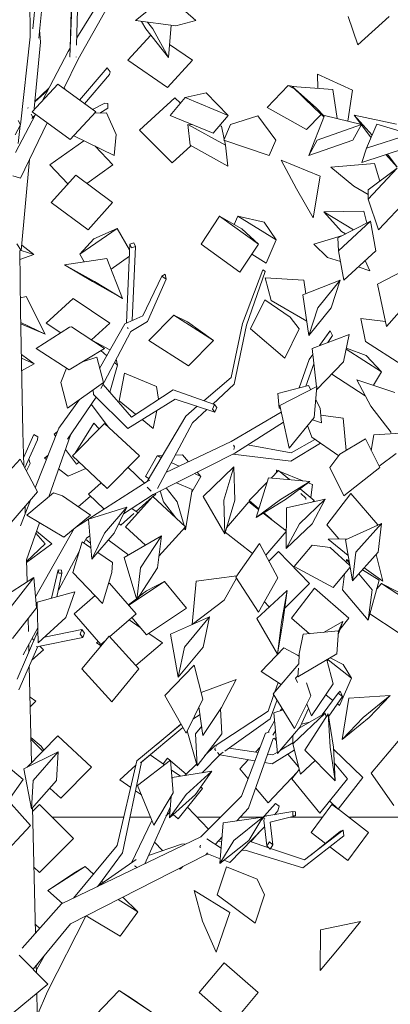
# Model space of a CAD drawing. Extents: x 169645 to 508157, y -5167 to 165945.
# Tile 10 of 130: x 266480 to 267660, y 6254 to 9389. Entities that reach past the tile are written whole.
import ezdxf

# ---------------------------------------------------------------- set-up
doc = ezdxf.new("R2010")
doc.units = 0
doc.header["$MEASUREMENT"] = 0
for name, color, linetype in [('Murs Périphériques', 7, 'Continuous'), ('Plomberie Sanitaire', 7, 'Continuous'), ('Végétation', 7, 'Continuous')]:
    doc.layers.add(name, color=color, linetype=linetype)

msp = doc.modelspace()

# ---------------------------------------------------------------- linework, layer by layer
at = {"layer": 'Murs Périphériques', "linetype": 'Continuous', "lineweight": 20}
for p, q in [((266583, 6850), (266811.3, 6850)), ((266830.8, 6850), (266895.9, 6850)), ((267044.4, 6850), (267119.4, 6850)), ((267181.9, 6850), (267253.7, 6850)), ((267254.2, 6850), (267256.1, 6850)), ((267341.3, 6850), (267444.1, 6850)), ((267527.3, 6850), (267804.3, 6850))]:
    msp.add_line(p, q, dxfattribs=at)
at = {"layer": 'Plomberie Sanitaire', "linetype": 'Continuous', "lineweight": 20}
for p, q in [((266639.4, 9271.1), (266649.1, 9539.9)), ((266640.3, 9298.5), (266646.5, 9549.7)), ((266660.7, 9307.9), (266666.5, 9540.8)), ((266512.4, 9335.1), (266512.1, 9491.4)), ((266521.4, 9360.7), (266535.5, 9499.8)), ((266540.4, 9331.1), (266555.8, 9486.5)), ((266661.3, 9332.1), (266749.5, 9473)), ((266665.6, 9264), (266772.6, 9455.2)), ((266948.8, 9467.2), (266847.9, 9386.8)), ((267040.6, 9386.8), (266948.8, 9467.2)), ((266977.2, 9369.6), (266847.9, 9386.8)), ((266881.1, 9360), (266868, 9384.1)), ((266904, 9360), (266886.7, 9381.6)), ((266977.2, 9369.6), (267040.6, 9386.8)), ((266545.5, 9318.3), (266542.9, 9356.6)), ((266953.5, 9269.4), (266881.1, 9360)), ((266953.5, 9269.4), (266904, 9360)), ((266953.5, 9269.4), (266961.7, 9371.6)), ((266481.7, 9055.1), (266512.4, 9335.1)), ((266526, 9106.6), (266545.5, 9318.3)), ((266824.2, 9260), (266897.3, 9339.7)), ((266552.3, 9131.8), (266634, 9288.5)), ((266634, 9288.5), (266640.4, 9298.7)), ((266956.8, 9310.3), (267030.1, 9260)), ((267030.1, 9260), (266956.8, 9310.1)), ((266620, 9169.8), (266665.6, 9264)), ((266639.4, 9271.1), (266640.1, 9271)), ((266659.4, 9270.1), (266659.8, 9270)), ((266659.8, 9270), (266659.8, 9270.7)), ((266950.7, 9173.5), (266824.2, 9260)), ((266950.7, 9173.5), (267030.1, 9260)), ((266669.8, 9133.5), (266757.9, 9235.7)), ((266757.9, 9235.7), (266767.7, 9223.7)), ((266767.7, 9223.7), (266765.4, 9214.6)), ((266685.6, 9122), (266765.4, 9214.6)), ((267539.6, 9165.5), (267427.6, 9215.6)), ((267429.6, 9170.4), (267427.6, 9215.6)), ((266518.9, 9095.7), (266600.5, 9184)), ((266528, 9128.2), (266569.5, 9164.8)), ((266528.1, 9128.5), (266572.7, 9170.9)), ((266721.7, 9095.7), (266600.5, 9184)), ((266620.7, 9171.1), (266625, 9166.1)), ((267073.9, 9156.6), (267006.7, 9141.4)), ((267073.9, 9156.6), (267143.7, 9084.6)), ((267267.8, 9109.6), (267334.9, 9179.4)), ((267352.7, 9176.5), (267334.9, 9179.4)), ((267357.6, 9166.8), (267334.9, 9179.4)), ((267418.1, 9107.2), (267347.3, 9176.9)), ((267477.2, 9166.7), (267347.3, 9176.9)), ((267424.8, 9107.2), (267347.3, 9176.9)), ((267490.4, 9074.8), (267477.2, 9166.7)), ((267524.3, 9066.4), (267539.6, 9165.5)), ((266860.8, 9037.2), (266973.3, 9141)), ((266959, 9084.6), (267006.7, 9141.4)), ((266991.3, 9123.1), (266973.3, 9141)), ((267143.7, 9084.6), (267006.7, 9141.4)), ((266505, 9107.8), (266505.7, 9108.5)), ((266505.7, 9108.5), (266505.9, 9108.7)), ((266505.7, 9108.5), (266506, 9107.8)), ((266640.1, 9007.4), (266518.9, 9095.7)), ((266640.1, 9007.4), (266721.7, 9095.7)), ((266711.8, 9102.9), (266750.4, 9123.9)), ((266735.1, 9092.1), (266760.1, 9107.4)), ((266750.4, 9123.9), (266760.6, 9122.1)), ((266760.6, 9122.1), (266760.1, 9107.4)), ((267393.2, 9039.8), (267267.8, 9109.6)), ((267448.6, 9079.8), (267418.1, 9107.2)), ((267449.8, 9082.7), (267424.8, 9107.2)), ((266466.2, 8966.6), (266529.5, 9088)), ((266482.2, 9054.3), (266474.3, 9068.3)), ((266516.6, 9088.6), (266521.9, 9079)), ((266521.9, 9079), (266518, 9075)), ((266521.9, 9079), (266527.8, 9084.8)), ((266523.2, 9076), (266523.7, 9080.7)), ((266755.5, 9092.6), (266718.1, 9091.7)), ((266786.6, 9023.8), (266755.5, 9092.6)), ((267096, 9027.8), (266959, 9084.6)), ((267096, 9027.8), (267143.7, 9084.6)), ((267237.5, 9082.8), (267151.1, 9055.2)), ((267295.3, 9006), (267237.5, 9082.8)), ((267393.2, 9039.8), (267439.5, 9088)), ((267566.8, 9055.9), (267544.9, 9084.9)), ((267679.6, 9057.2), (267544.9, 9084.9)), ((267602.2, 9021.5), (267544.9, 9084.9)), ((266465, 9022.9), (266482.2, 9054.3)), ((266475.2, 8995.4), (266481.5, 9053)), ((266482, 8884.3), (266567.2, 9060.5)), ((266965.1, 8933.3), (266860.8, 9037.2)), ((267022, 8989.5), (267014.6, 9055.7)), ((267030.5, 9055), (267014.6, 9055.7)), ((267134.8, 8989.5), (267014.6, 9055.7)), ((267122.4, 9050.8), (267115.6, 9051.2)), ((267122.4, 9050.8), (267130.8, 9009.1)), ((267129.5, 9006), (267151.1, 9055.2)), ((267598.7, 9013.7), (267567.8, 9054.6)), ((266576, 8926.9), (266684.2, 9004.1)), ((266780.3, 8957.3), (266651.8, 9020)), ((266780.3, 8957.3), (266786.6, 9023.8)), ((267273.6, 8956.9), (267129.5, 9006)), ((267131.6, 9005.3), (267134.8, 8989.5)), ((267273.6, 8956.9), (267295.3, 9006)), ((266776.7, 8926.9), (266720.2, 8986.6)), ((266965.1, 8933.3), (267024.5, 8988.1)), ((267142.2, 8923.3), (267022, 8989.5)), ((267142.2, 8923.3), (267134.8, 8989.5)), ((266484.5, 8654.1), (266511.1, 8944.5)), ((267436.5, 8891.3), (267312.1, 8942.5)), ((267360.8, 8850.5), (267312.1, 8942.5)), ((267682.3, 8919.5), (267646, 8959.6)), ((267682.3, 8919.5), (267650.7, 8961.2)), ((266633.3, 8866.4), (266576, 8926.9)), ((266693.9, 8867.8), (266776.7, 8926.9)), ((267609.2, 8931.8), (267470.7, 8919.9)), ((267544.1, 8858.8), (267470.7, 8919.9)), ((267626.8, 8875.4), (267609.2, 8931.8)), ((266457.3, 8891.7), (266482, 8884.3)), ((266580.2, 8807.3), (266658.4, 8894.2)), ((266775.4, 8807.3), (266658.4, 8894.2)), ((267413.8, 8758.6), (267436.5, 8891.3)), ((267413.8, 8758.6), (267360.8, 8850.5)), ((267589.5, 8832.8), (267544.1, 8858.8)), ((266697.2, 8720.3), (266580.2, 8807.3)), ((266697.2, 8720.3), (266775.4, 8807.3)), ((267575.9, 8779.9), (267448.7, 8777.3)), ((267585.1, 8741.6), (267575.9, 8779.9)), ((267057, 8675), (267115.6, 8764.2)), ((267186.6, 8723.9), (267115.6, 8764.2)), ((267239.7, 8675), (267115.6, 8764.2)), ((267163.1, 8737.3), (267174.2, 8763.3)), ((267258.3, 8744.3), (267174.2, 8763.3)), ((267296.4, 8688.9), (267174.2, 8763.3)), ((267505, 8715.3), (267448.7, 8777.3)), ((267542.3, 8720), (267448.7, 8777.3)), ((266671.5, 8642.3), (266790.4, 8725)), ((266715.7, 8691.1), (266790.4, 8725)), ((266829.6, 8656.4), (266790.4, 8725)), ((267186.6, 8723.9), (267239.7, 8675)), ((267258.3, 8744.3), (267296.4, 8688.9)), ((266671.5, 8642.3), (266715.7, 8691.1)), ((267264.7, 8614.6), (267296.4, 8688.9)), ((267507.3, 8702.3), (267416.1, 8674.2)), ((267517.6, 8707.5), (267505, 8715.3)), ((266470.2, 8675.6), (266484.5, 8654.1)), ((266484.5, 8654.1), (266478.8, 8653.3)), ((266524.6, 8641.7), (266484.5, 8654.2)), ((266486, 8671.4), (266524.6, 8641.7)), ((266819.6, 8423.8), (266830.4, 8674.7)), ((266843.1, 8678.6), (266830.4, 8674.7)), ((266830.4, 8674.7), (266835.4, 8663)), ((266835.4, 8663), (266848, 8666.9)), ((266837.9, 8431.8), (266848, 8666.9)), ((266848, 8666.9), (266843.1, 8678.6)), ((267181.1, 8585.8), (267057, 8675)), ((267181.1, 8585.8), (267239.7, 8675)), ((267460.3, 8632.2), (267416.1, 8674.2)), ((266482.4, 8462.5), (266479.8, 8653.4)), ((266480.1, 8626.2), (266524.6, 8641.7)), ((266757.2, 8629.1), (266622.3, 8608.3)), ((266685.4, 8618), (266671.5, 8642.3)), ((266807.1, 8502), (266757.2, 8629.1)), ((266770.4, 8595.5), (266828.8, 8636.1)), ((267264.7, 8614.6), (267218.5, 8642.7)), ((267500.8, 8619.6), (267460.3, 8632.2)), ((266711.3, 8555.2), (266622.3, 8608.3)), ((266718.1, 8555.2), (266622.3, 8608.3)), ((267189.2, 8421.5), (267254, 8593.3)), ((267254, 8593.3), (267259.5, 8590)), ((267595.2, 8590.1), (267557.5, 8601.9)), ((267595.2, 8590.1), (267579.6, 8622.1)), ((266871.4, 8446.6), (266932.4, 8572.6)), ((266886.9, 8428.8), (266946.4, 8563)), ((266942.4, 8578.8), (266932.4, 8572.6)), ((266932.4, 8572.6), (266946.4, 8563)), ((266946.4, 8563), (266942.4, 8578.8)), ((267201.4, 8416.2), (267261.5, 8587.9)), ((267259.5, 8590), (267261.5, 8587.9)), ((267384, 8560.3), (267261.6, 8567.6)), ((267280.8, 8495.1), (267261.6, 8567.6)), ((267390.6, 8516.4), (267384, 8560.3)), ((266807.1, 8502), (266711.3, 8555.2)), ((266807.1, 8502), (266718.1, 8555.2)), ((266499.7, 8507.7), (266481.8, 8503.2)), ((266560.4, 8387.8), (266499.7, 8507.7)), ((266563.9, 8423.2), (266649.6, 8501.1)), ((266767, 8423.2), (266649.6, 8501.1)), ((267214.8, 8404.5), (267260.6, 8497)), ((267341.5, 8442.2), (267260.6, 8497)), ((267394.1, 8428.9), (267280.8, 8495.1)), ((266489.2, 8077.2), (266482.4, 8462.5)), ((266814.1, 8421.4), (266871.4, 8446.6)), ((266890.5, 8368.2), (266970.6, 8448.8)), ((267014.4, 8426.8), (266970.6, 8448.8)), ((267097.2, 8368.2), (266970.6, 8448.8)), ((267369.5, 8404.5), (267341.5, 8442.2)), ((267644.1, 8428.8), (267565.7, 8438.4)), ((267581, 8364.3), (267565.7, 8438.4)), ((266560.4, 8387.8), (266483.1, 8424.8)), ((266560.4, 8387.8), (266483.1, 8421.4)), ((266638.3, 8410.2), (266532.3, 8342.7)), ((266610.3, 8392.4), (266563.9, 8423.2)), ((266638.3, 8410.2), (266644.7, 8410.9)), ((266749.3, 8342.7), (266644.7, 8410.9)), ((266708.1, 8369.6), (266767, 8423.2)), ((266734.1, 8279), (266814.1, 8421.4)), ((266823.1, 8409.2), (266824.3, 8406.5)), ((266824.3, 8406.5), (266825.9, 8407)), ((266833.4, 8397), (266886.9, 8428.8)), ((267014.4, 8426.8), (267097.2, 8368.2)), ((267152.7, 8249.6), (267189.2, 8421.5)), ((267163.1, 8228.5), (267201.4, 8416.2)), ((267323.6, 8312), (267214.8, 8404.5)), ((267323.6, 8312), (267369.5, 8404.5)), ((266738.1, 8214.8), (266833.4, 8397)), ((267434.2, 8351.5), (267468.1, 8398.2)), ((267457, 8382.8), (267464.2, 8393.6)), ((267461.2, 8361.6), (267475.8, 8383.6)), ((267464.2, 8393.6), (267468.1, 8398.2)), ((267468.1, 8398.2), (267475.8, 8383.6)), ((266636.9, 8274.4), (266532.3, 8342.7)), ((266636.9, 8274.4), (266749.3, 8342.7)), ((266767.1, 8337.8), (266711.4, 8367.4)), ((267017.2, 8287.5), (266890.5, 8368.2)), ((267017.2, 8287.5), (267097.2, 8368.2)), ((267631.8, 8267.9), (267519.3, 8340.5)), ((267582.7, 8320.5), (267519.9, 8342.9)), ((267696.7, 8290.3), (267581, 8364.3)), ((266484.9, 8322.9), (266525.3, 8293.1)), ((266525.3, 8293.1), (266485.1, 8311.1)), ((266676.9, 8298.7), (266724.8, 8314.4)), ((266746, 8233.6), (266724.8, 8314.4)), ((266756.8, 8319.5), (266738, 8335.8)), ((267402, 8307), (267413.4, 8322.8)), ((267582.7, 8320.5), (267631.8, 8267.9)), ((266485.8, 8271.6), (266525.3, 8293.1)), ((266628.6, 8279.8), (266610.6, 8233.6)), ((266766.5, 8203), (266791.5, 8289.3)), ((266791.5, 8289.3), (266781.6, 8297.9)), ((266787.2, 8308.7), (266791.5, 8289.3)), ((267370, 8217.2), (267402, 8307)), ((267391.3, 8222.8), (267416.2, 8293.9)), ((267416.2, 8293.9), (267416.7, 8294.7)), ((266795.9, 8175.6), (266813.8, 8263.6)), ((266915.4, 8221.2), (266813.8, 8263.6)), ((267066, 8175.8), (267152.7, 8249.6)), ((267580.2, 8192), (267473.6, 8260.8)), ((267605.9, 8225.1), (267631.8, 8267.9)), ((266631.9, 8152.7), (266610.6, 8233.6)), ((266631.9, 8152.7), (266746, 8233.6)), ((266744.9, 8227.7), (266835.7, 8124.2)), ((266921.8, 8180.7), (266915.4, 8221.2)), ((267094.9, 8165.3), (267163.1, 8228.5)), ((267399.8, 8225), (267301.2, 8199.2)), ((267406.7, 8211.1), (267399.8, 8225)), ((267674.6, 8202.3), (267553.6, 8242.5)), ((267597.7, 8158.7), (267553.6, 8242.5)), ((266631.4, 8053.2), (266722.9, 8187.5)), ((266713.1, 8210.2), (266714.6, 8195.6)), ((266714.6, 8195.6), (266824.2, 8088.1)), ((266835.7, 8124.2), (266968.1, 8211.1)), ((266968.1, 8211.1), (267099.9, 8163.5)), ((267305.8, 8152.4), (267301.2, 8199.2)), ((266603.8, 8088.8), (266669.8, 8179.5)), ((266706, 8162.6), (266708, 8164.2)), ((266761.7, 8092.5), (266708, 8164.2)), ((266848.8, 8132.8), (266795.9, 8175.6)), ((266824.2, 8088.1), (266975, 8181.5)), ((266975, 8181.5), (267100.8, 8139.8)), ((267008.9, 8127.1), (267045.3, 8158.2)), ((267099.9, 8163.5), (267093.6, 8149)), ((267107.2, 8154.3), (267099.9, 8163.5)), ((267100.8, 8139.8), (267107.2, 8154.3)), ((267310, 8151), (267305.8, 8152.4)), ((267436.1, 8152.4), (267422.6, 8179.4)), ((267440.7, 8105.7), (267436.1, 8152.4)), ((267662.2, 8074.8), (267597.7, 8158.7)), ((266885.1, 7918.6), (267008.9, 8127.1)), ((266904.8, 8087.6), (266916.5, 8145.3)), ((267030.1, 8105.3), (267076.1, 8148)), ((267093.6, 8149), (267100.8, 8139.8)), ((267153, 8046.1), (267312.4, 8140.1)), ((267509.5, 8120.8), (267438.3, 8130)), ((267519.3, 8017.7), (267509.5, 8120.8)), ((266647.5, 8000.1), (266749.8, 8103.5)), ((266656.2, 8008.9), (266715.3, 8104.3)), ((266733.1, 8086.7), (266715.3, 8104.3)), ((266860.9, 8000.1), (266749.8, 8103.5)), ((266904.8, 8087.6), (266869.5, 8116.1)), ((266918, 7896.7), (267030.1, 8105.3)), ((267164.4, 8009.2), (267319.6, 8107.5)), ((267409.6, 8059.8), (267396.5, 8097)), ((267440.7, 8105.7), (267411.7, 8115.7)), ((266492.6, 7969), (266489.2, 8077.2)), ((266491.8, 7994.7), (266524.6, 8068.5)), ((266524.6, 8068.5), (266536.8, 8061.2)), ((266529.3, 7898.9), (266603.8, 8088.8)), ((266536.8, 8061.2), (266535.9, 8051)), ((266572.2, 7870.3), (266642.3, 8069.1)), ((266589.4, 8069.2), (266599.2, 8077)), ((266593.8, 8063.3), (266589.4, 8069.2)), ((267495.5, 8000.9), (267409.6, 8059.8)), ((266496.3, 7961.9), (266535.9, 8051)), ((266945.2, 7947.3), (267153, 8046.1)), ((267160.9, 8034.9), (267163.8, 8029.3)), ((267163.8, 8029.3), (267161.2, 8020.3)), ((267205.3, 8035.1), (267343.8, 8010.3)), ((267342.6, 7983.2), (267437.3, 8040.8)), ((267343.8, 8010.3), (267419.6, 8052.9)), ((266558.4, 7993), (266569.8, 8002.3)), ((266558.4, 7993), (266567.9, 7997.2)), ((266660.6, 7974.1), (266625.4, 8021.1)), ((266758.6, 7896.7), (266647.5, 8000.1)), ((266758.6, 7896.7), (266860.9, 8000.1)), ((266879.7, 7934.4), (266917.5, 8000.2)), ((266904.3, 7877.2), (267164.4, 8009.2)), ((266933.9, 8000.8), (266917.5, 8000.2)), ((266930, 7994.2), (266917.5, 8000.2)), ((266998.5, 8003.5), (266974.8, 8002.5)), ((266998.5, 8003.5), (267016.9, 7981.4)), ((267158.1, 8006), (267342.6, 7983.2)), ((266402.2, 7904.6), (266481.5, 7990.2)), ((266536.2, 7885.7), (266481.5, 7990.2)), ((266501.3, 7952.4), (266513, 7975.7)), ((266508.7, 7989.7), (266513, 7975.7)), ((266564.4, 7988.4), (266558.4, 7993)), ((266660.6, 7974.1), (266668.6, 7980.5)), ((266987, 7967.2), (266962.2, 7978.9)), ((266633.9, 7935.6), (266603.4, 7958.8)), ((266633.9, 7935.6), (266689.9, 7960.6)), ((266876.8, 7913.3), (266824.6, 7963.4)), ((266891.2, 7928.9), (266879.7, 7934.4)), ((267027.4, 7884.8), (267056, 7934.4)), ((267056, 7934.4), (267035.9, 7944)), ((267044.4, 7948.3), (267056, 7934.4)), ((267280.8, 7929.8), (267304.2, 7953.7)), ((267297.6, 7946.9), (267297.1, 7954.9)), ((267303, 7952.5), (267297.1, 7954.9)), ((267301.4, 7950.8), (267297.1, 7954.9)), ((267338.6, 7924.7), (267304.2, 7953.7)), ((267381.8, 7920.9), (267308, 7950.5)), ((266698.2, 7878.7), (266739, 7914.9)), ((266699.8, 7799.5), (266885.6, 7918.9)), ((266755.6, 7898.9), (266746.4, 7908)), ((266885.6, 7918.9), (266893.5, 7922.7)), ((267028.9, 7893.7), (266978.7, 7915)), ((267210.3, 7858.2), (267268.2, 7917.1)), ((267411.6, 7909), (267397.8, 7914.5)), ((267406.8, 7867.4), (267411.6, 7909)), ((266446.5, 7781.1), (266536.2, 7885.7)), ((266502.1, 7812.1), (266587.5, 7883)), ((266615.8, 7872.9), (266587.5, 7883)), ((266705.3, 7812.1), (266615.8, 7872.9)), ((266666.3, 7838.6), (266705.3, 7871.8)), ((266748.2, 7830.6), (266698.2, 7878.7)), ((266755.6, 7898.9), (266755.8, 7899.2)), ((266809.9, 7815.5), (266904.3, 7877.2)), ((266816.7, 7774.8), (266904.1, 7871.4)), ((266885.4, 7900.9), (266888.7, 7897.8)), ((266888.7, 7897.8), (266898, 7888)), ((267007.6, 7774.8), (266904.1, 7871.4)), ((266904.4, 7871.2), (266912.8, 7878.7)), ((266907.8, 7877.7), (266906.9, 7878.5)), ((266907, 7878.6), (266907.8, 7877.7)), ((266907.8, 7877.7), (266908.7, 7879.4)), ((266912.8, 7878.7), (266910.8, 7880.5)), ((266937.3, 7854.3), (266927.2, 7888.8)), ((266980.9, 7854.3), (266946.4, 7898.5)), ((267007.1, 7765), (267028.9, 7893.7)), ((267417.7, 7858.2), (267372.7, 7896)), ((267390.6, 7865.3), (267375, 7880.3)), ((267457.5, 7781.1), (267534.7, 7880.9)), ((267619.9, 7781.1), (267534.7, 7880.9)), ((266481.7, 7777.8), (266513.8, 7859.6)), ((266497.4, 7817.6), (266496.7, 7839.6)), ((266850.4, 7823.1), (266901.9, 7869)), ((266977.3, 7803.1), (266937.3, 7854.3)), ((267002.9, 7779.2), (266980.9, 7854.3)), ((267138.4, 7771), (267209.8, 7854.1)), ((267240.6, 7830.1), (267209.8, 7854.1)), ((267241.2, 7832.1), (267210.3, 7858.2)), ((267390.8, 7861.6), (267390.6, 7865.3)), ((267413.3, 7853.7), (267417.7, 7858.2)), ((266619.9, 7741.1), (266502.1, 7812.1)), ((266619.9, 7741.1), (266705.3, 7812.1)), ((266801.4, 7779.4), (266842.9, 7816.4)), ((266856.4, 7818.7), (266836.8, 7833.1)), ((267328.5, 7761.6), (267255.4, 7818.5)), ((267282.2, 7797.7), (267256.6, 7819.2)), ((266501.3, 7669.3), (266543, 7787.4)), ((266657.1, 7772.1), (266699.2, 7799.1)), ((266801.4, 7779.4), (266795.2, 7785.4)), ((267496.2, 7735.8), (267457.5, 7781.1)), ((267618.2, 7779), (267619.9, 7781.1)), ((266530, 7551.1), (266653, 7768.7)), ((266560.5, 7720.1), (266531.4, 7754.5)), ((266581.4, 7720.5), (266533.5, 7760.5)), ((266651.3, 7765.7), (266650.3, 7766.4)), ((266692.4, 7738.8), (266703.4, 7745.9)), ((266880, 7715.8), (266816.7, 7774.8)), ((266923.2, 7681.5), (267007.6, 7774.8)), ((267007.1, 7765), (267003.2, 7769.9)), ((267007.1, 7765), (267005, 7772)), ((267221.1, 7690), (267134.4, 7757.5)), ((267263, 7683.9), (267328.5, 7760.1)), ((267325.3, 7764.2), (267328.6, 7767.5)), ((266501.5, 7664.6), (266560.5, 7720.1)), ((266501.6, 7661.1), (266581.4, 7720.5)), ((266648.9, 7628.8), (266678.6, 7727)), ((266706.4, 7707.9), (266678.6, 7727)), ((266684, 7723.3), (266692.4, 7738.8)), ((266705.2, 7722.3), (266690.1, 7734.5)), ((266826.8, 7684.7), (266761.8, 7732.9)), ((267353.9, 7648.3), (267410.9, 7715.7)), ((267468.1, 7708.3), (267410.9, 7715.7)), ((267525, 7736.3), (267461.7, 7735.1)), ((267525.9, 7683), (267461.7, 7735.1)), ((266602.7, 7573.1), (266669.2, 7695.9)), ((266774.8, 7661), (266727.9, 7693.1)), ((267273.2, 7664.9), (267304.2, 7696)), ((267402.4, 7594.3), (267304.2, 7696)), ((267531.5, 7651), (267468.1, 7708.3)), ((267635.9, 7601.3), (267614.8, 7686.8)), ((266503.2, 7599.5), (266501.3, 7669.8)), ((266773.4, 7628.8), (266774.8, 7661)), ((267519.2, 7662.1), (267520.3, 7670.3)), ((267529.1, 7664.8), (267520.3, 7670.3)), ((267530.1, 7658.7), (267520.3, 7670.3)), ((266581, 7547), (266602.5, 7637.4)), ((266598.3, 7551.7), (266613.9, 7627.1)), ((266612.3, 7637), (266602.5, 7637.4)), ((266602.5, 7637.4), (266604.1, 7627.4)), ((266604.1, 7627.4), (266613.9, 7627.1)), ((266613.9, 7627.1), (266612.3, 7637)), ((266743.7, 7530.7), (266648.9, 7628.8)), ((266743.7, 7530.7), (266773.4, 7628.8)), ((267477.5, 7581), (267353.9, 7648.3)), ((267477.5, 7581), (267532.4, 7645.9)), ((267507.8, 7573.5), (267514.4, 7624.6)), ((267602.3, 7573.5), (267559.3, 7624.3)), ((267624.1, 7604.7), (267571.4, 7638)), ((267635.9, 7601.3), (267577, 7644.2)), ((266762.7, 7593.2), (266765.4, 7595.6)), ((266851, 7497.8), (266765.4, 7595.6)), ((266827.2, 7525), (266940.4, 7600.2)), ((266883.3, 7570.2), (266940.4, 7600.2)), ((267011, 7515.2), (266940.4, 7600.2)), ((267324, 7515.8), (267402.4, 7594.3)), ((267589.8, 7476.8), (267624.1, 7604.7)), ((267616.4, 7576.1), (267631.7, 7594.4)), ((267684.2, 7567.8), (267631.7, 7594.4)), ((267750.6, 7516.2), (267631.7, 7594.4)), ((266857.4, 7550.2), (266883.3, 7570.2)), ((267344.7, 7484), (267418.4, 7579.1)), ((267527.9, 7484), (267418.4, 7579.1)), ((267589.8, 7476.8), (267507.8, 7573.5)), ((267589.8, 7476.8), (267602.3, 7573.5)), ((266652.7, 7497.8), (266719.5, 7555.8)), ((266826.3, 7526), (266851.4, 7545.5)), ((267274.6, 7519.7), (267258.6, 7536.3)), ((266738.2, 7400), (266652.7, 7497.8)), ((266765.9, 7424), (266851, 7497.8)), ((266883, 7430.2), (267011, 7515.2)), ((267685, 7438.1), (267595.2, 7497.1)), ((266507.4, 7441.2), (266506.3, 7482)), ((266863, 7454.3), (266828.3, 7478.1)), ((266883, 7430.2), (266836.9, 7485.6)), ((267402.2, 7434.1), (267344.7, 7484)), ((267499.6, 7447.6), (267527.9, 7484)), ((266472, 7289.6), (266537.8, 7441.7)), ((266490.9, 7366.4), (266537.5, 7452.6)), ((266558.5, 7423.4), (266677.6, 7447.2)), ((266677.6, 7447.2), (266672.1, 7432.8)), ((266672.1, 7432.8), (266680.5, 7421.6)), ((266686, 7435.9), (266677.6, 7447.2)), ((266680.5, 7421.6), (266686, 7435.9)), ((266934.8, 7404.9), (266890.6, 7435.3)), ((266525.2, 7412.5), (266519.1, 7418.6)), ((266533.3, 7392.2), (266680.5, 7421.6)), ((266677.6, 7321.8), (266764, 7426.1)), ((266724.4, 7404.9), (266729.9, 7409.5)), ((266738.5, 7395.3), (266724.4, 7404.9)), ((266738.2, 7400), (266753.1, 7412.8)), ((266859.2, 7321.8), (266764, 7426.1)), ((266849.3, 7332.6), (266934.8, 7404.9)), ((266477.2, 7255.6), (266537.3, 7393)), ((266509, 7375.1), (266508.5, 7398.9)), ((266518.3, 7349.5), (266554.9, 7383.2)), ((266532.8, 7392.9), (266533.3, 7392.2)), ((266554.9, 7383.2), (266543.8, 7394.2)), ((267249, 7313.5), (267320.6, 7389.3)), ((267364.1, 7366.1), (267320.6, 7389.3)), ((267369.5, 7362.2), (267364.1, 7366.1)), ((267535.9, 7292.9), (267461.7, 7351.2)), ((267509.6, 7335.8), (267468.6, 7357.3)), ((266517.3, 7023.4), (266510.1, 7330.7)), ((266772.8, 7217.5), (266677.6, 7321.8)), ((266772.8, 7217.5), (266859.2, 7321.8)), ((267312.4, 7272.4), (267249, 7313.5)), ((267509.6, 7335.8), (267535.9, 7292.9)), ((267292.1, 7248.7), (267302.7, 7278.7)), ((267498.3, 7205.3), (267535.9, 7292.9)), ((267442.9, 7175.5), (267494, 7244.7)), ((267500.4, 7251), (267494, 7244.7)), ((267494, 7244.7), (267507.4, 7233.8)), ((267507.4, 7233.8), (267500.4, 7251)), ((266531.3, 7218.9), (266512.4, 7232.5)), ((266513.1, 7200.9), (266531.3, 7218.9)), ((267270.5, 7187.8), (267289.1, 7240.3)), ((267277.8, 7162.9), (267299.1, 7223.8)), ((267477.2, 7221.9), (267454.4, 7239.8)), ((267463.7, 7171.3), (267507.4, 7233.8)), ((267101.7, 7077.5), (267270.5, 7187.8)), ((267310.3, 7189.2), (267315.1, 7197.5)), ((267498.3, 7205.3), (267491.3, 7210.8)), ((267132.6, 7060), (267277.8, 7162.9)), ((267271.5, 7123.1), (267291.1, 7156.7)), ((267376.9, 7145.9), (267403.4, 7152.9)), ((267376.9, 7145.9), (267402.2, 7152.2)), ((266852.3, 7028.9), (266993.3, 7145.6)), ((266864.8, 7023.4), (266999.1, 7135.4)), ((266916.9, 7082.4), (266993.1, 7145.9)), ((267262, 7117.1), (267274.1, 7120.1)), ((267271.5, 7123.1), (267270.7, 7119.3)), ((267286.2, 7110.9), (267294.1, 7124.4)), ((266503.6, 7009.4), (266601.2, 7108.6)), ((266547.6, 7076.3), (266515.4, 7103.9)), ((266553.7, 7060.4), (266515.6, 7097.6)), ((266707.8, 7009.4), (266601.2, 7108.6)), ((267186.3, 6916.6), (267262, 7117.1)), ((267208.2, 6878.8), (267286.8, 7100.2)), ((267286.8, 7100.2), (267296.2, 7102.4)), ((267296.9, 7094.5), (267291.2, 7101.3)), ((267309.9, 7063), (267349.2, 7086.7)), ((267599.1, 6989.7), (267684.8, 7092)), ((266547.6, 7076.3), (266556.6, 7063.3)), ((266867.6, 7025.3), (266928.2, 7076.3)), ((267069.7, 7046), (267101, 7077.2)), ((267101, 7077.2), (267105.9, 7076.4)), ((267101.6, 7070.5), (267101.5, 7065.8)), ((267101.5, 7065.8), (267104.7, 7061.9)), ((267101.7, 7077.5), (267101.7, 7077)), ((267109.9, 7055.5), (267116, 7048.2)), ((267116, 7048.2), (267127.8, 7056.5)), ((267146.7, 7070), (267238.8, 7055.5)), ((267230.2, 7056.9), (267245.4, 7073)), ((267283.7, 7019.8), (267354.2, 7063.6)), ((267285.4, 7048.2), (267300.4, 7057.3)), ((267318.9, 7068.4), (267316.7, 7071)), ((267572.4, 6976.2), (267479.2, 7066.5)), ((266790.5, 6759.7), (266852.3, 7028.9)), ((266807, 6736.5), (266867.6, 7025.3)), ((266940.6, 7016.3), (266894.8, 7048.2)), ((266936, 7019.5), (266950.6, 7037.6)), ((266958.9, 7030.3), (266950.6, 7037.6)), ((267009.6, 6986.4), (266960.2, 7029.2)), ((267060.8, 6991.1), (267116.7, 7048.5)), ((267116.7, 7048.5), (267228.8, 7029.2)), ((267180.2, 7003.9), (267207.5, 7032.9)), ((267259.7, 7023.9), (267283.7, 7019.8)), ((267269.2, 7050.7), (267285.4, 7048.2)), ((267367.9, 7010.1), (267333.6, 7050.8)), ((266490.1, 6969.7), (266436.2, 7015.5)), ((266503.7, 7009.2), (266503.6, 7009.4)), ((266610.2, 6910.1), (266707.8, 7009.4)), ((266798.3, 6968.7), (266849.2, 7015.3)), ((266992.2, 6980.4), (266962.5, 7001.1)), ((267005.6, 6982.5), (267043.2, 7019.8)), ((267207.1, 6971.8), (267180.2, 7003.9)), ((267271.1, 6895.7), (267364, 6994.2)), ((267346, 6971.8), (267370, 7001.7)), ((267523.3, 6971.8), (267481.5, 7022.5)), ((266442.9, 6902.3), (266490.1, 6969.7)), ((266833, 6944.6), (266798.3, 6968.7)), ((267436, 6862.8), (267346, 6971.8)), ((267436, 6862.8), (267523.3, 6971.8)), ((267494.3, 6875), (267572.4, 6976.2)), ((267671.5, 6887.4), (267599.1, 6989.7)), ((266514.4, 6823.1), (266416.6, 6931.3)), ((266610.2, 6910.1), (266575.5, 6942.5)), ((266867, 6920.9), (266848.4, 6933.8)), ((266984.6, 6844.5), (267061.9, 6941)), ((267061.9, 6941), (267056.1, 6946)), ((267271.1, 6895.7), (267231.1, 6943.3)), ((267056.9, 6787.8), (267186.3, 6916.6)), ((267494.3, 6875), (267467, 6901.4)), ((266530.1, 6480.4), (266520.7, 6880.1)), ((266521, 6868.9), (266542.6, 6890.7)), ((266650.6, 6782), (266542.6, 6890.7)), ((266877.8, 6701.4), (266959.4, 6884)), ((266958.3, 6867.4), (266953.7, 6871.3)), ((267081, 6811.9), (267014.2, 6881.5)), ((267171.3, 6838.5), (267208.2, 6878.8)), ((267250.1, 6843.1), (267293.9, 6893.1)), ((267260.7, 6852.7), (267350, 6867.5)), ((267291.5, 6857.8), (267302.1, 6870)), ((267293.9, 6893.1), (267305.7, 6885.2)), ((267305.7, 6885.2), (267302.1, 6870)), ((267350, 6867.5), (267349.8, 6855)), ((267358.4, 6866.9), (267350, 6867.5)), ((267358.3, 6854.3), (267358.4, 6866.9)), ((267408.1, 6801.3), (267474.2, 6890.7)), ((267492.9, 6876.3), (267474.2, 6890.7)), ((267590.9, 6801.3), (267494.4, 6875.2)), ((266835.6, 6704.5), (266900.1, 6839.7)), ((266945.4, 6852.6), (266958.2, 6865.5)), ((266984.6, 6844.5), (266968.7, 6858.3)), ((267249.3, 6841.8), (267260.7, 6852.7)), ((267260.4, 6846.7), (267256.6, 6840.9)), ((267256.6, 6840.9), (267266.6, 6758.3)), ((267265.2, 6854.2), (267264.7, 6853.4)), ((267265.9, 6853.6), (267265.2, 6854.2)), ((267277, 6833.5), (267358.3, 6854.3)), ((267349.8, 6855), (267358.3, 6854.3)), ((266412.3, 6714.8), (266514.4, 6823.1)), ((267149.1, 6705.3), (267259.2, 6819.2)), ((267276.9, 6834.5), (267285.7, 6761.3)), ((267386.3, 6713.7), (267510, 6808.2)), ((267406.6, 6729.2), (267501.3, 6804.9)), ((267501.3, 6804.9), (267510, 6808.2)), ((267509.7, 6807.9), (267510, 6808.2)), ((267510, 6808.2), (267511.4, 6790)), ((266542.3, 6673.3), (266650.6, 6782)), ((266613.2, 6573.6), (267056.9, 6787.8)), ((267075.9, 6780.7), (267121.3, 6751.7)), ((267102.8, 6763.5), (267124.3, 6787)), ((267110.7, 6772.2), (267123.1, 6773.1)), ((267215.8, 6771.7), (267241.2, 6800.6)), ((267381, 6688.2), (267511.4, 6790)), ((267453.5, 6766.6), (267408.1, 6801.3)), ((267524.9, 6712), (267590.9, 6801.3)), ((266651.2, 6591.9), (266790.5, 6759.7)), ((266889.8, 6728.2), (266994.9, 6763.9)), ((266934.3, 6743.3), (266908.5, 6770.2)), ((266994.9, 6763.9), (267009.5, 6764.9)), ((267055.9, 6760.7), (267053.3, 6755.3)), ((267053.3, 6755.3), (267055.5, 6753)), ((267186.5, 6744.1), (267197.3, 6745.3)), ((267197.3, 6745.3), (267381, 6688.2)), ((267213.9, 6772.4), (267272.7, 6752.4)), ((267275.2, 6771.6), (267266.6, 6758.3)), ((267266.6, 6758.3), (267277.1, 6748)), ((267285.7, 6761.3), (267275.2, 6771.6)), ((267277.1, 6748), (267285.7, 6761.3)), ((267278.6, 6750.3), (267386.3, 6713.7)), ((267524.9, 6712), (267467.6, 6755.8)), ((266641.6, 6510.1), (267071.9, 6729.7)), ((266727.2, 6628.6), (266807, 6736.5)), ((266727.6, 6628.9), (266850, 6714.7)), ((266850, 6714.7), (266850.2, 6714.7)), ((267071.9, 6729.7), (267077.9, 6736.3)), ((267073.7, 6731.7), (267080.6, 6732.5)), ((267076.1, 6734.3), (267118.5, 6717.5)), ((267130.6, 6712.7), (267149.1, 6705.3)), ((266542.3, 6673.3), (266525.1, 6690.5)), ((266568.9, 6616.8), (266687.7, 6692.9)), ((266657.3, 6674.7), (266687.7, 6692.9)), ((266714.9, 6668.7), (266687.7, 6692.9)), ((266844.9, 6695.4), (266847.7, 6694.2)), ((266847.7, 6694.2), (266852.6, 6689.2)), ((266990.9, 6684.4), (266988.3, 6687.1)), ((266990.9, 6684.4), (266998.9, 6692.5)), ((267108.4, 6602.1), (267138.4, 6691.6)), ((267235.7, 6652.5), (267138.4, 6691.6)), ((266568.9, 6616.8), (266657.3, 6674.7)), ((267259.5, 6602.1), (267235.7, 6652.5)), ((266616.1, 6575), (266568.9, 6616.8)), ((266745.6, 6641.5), (266740.2, 6646.2)), ((267148.6, 6546.8), (267034.8, 6616.8)), ((267062.3, 6518.4), (267034.8, 6616.8)), ((266856.2, 6549), (266792.8, 6587.3)), ((266807.6, 6594.9), (266856.2, 6549)), ((267229.5, 6512.7), (267108.4, 6602.1)), ((267229.5, 6512.7), (267259.5, 6602.1)), ((266487.6, 6432.8), (266613.2, 6573.6)), ((266567.7, 6294.4), (266690.5, 6535.1)), ((266799.2, 6470.5), (266691.5, 6535.6)), ((266799.2, 6470.5), (266856.2, 6549)), ((267105.4, 6420.1), (267148.6, 6546.8)), ((266522.6, 6365.7), (266641.6, 6510.1)), ((266543.2, 6495.2), (266529.4, 6508.6)), ((267105.4, 6420.1), (267062.3, 6518.4)), ((266569.2, 6318.5), (266478.3, 6410.5)), ((266532.8, 6363.7), (266558.9, 6409.7)), ((266532.4, 6376.3), (266542.8, 6390.2)), ((266533, 6355.1), (266532.5, 6376.5)), ((267051.1, 6291.1), (267130.3, 6385.7)), ((267239, 6291.1), (267130.3, 6385.7)), ((266458.3, 6226.6), (266569.2, 6318.5)), ((266534.6, 6286.3), (266534.5, 6289.8)), ((266551.4, 4934.6), (266534.6, 6286.3)), ((266535.5, 6217.9), (266567.7, 6294.4)), ((266721.8, 6220), (266796.5, 6297.8)), ((266837.3, 6271.1), (266796.5, 6297.8)), ((266912.5, 6220), (266796.5, 6297.8)), ((266837.3, 6271.1), (266912.5, 6220)), ((267159.7, 6196.4), (267051.1, 6291.1)), ((267159.7, 6196.4), (267239, 6291.1))]:
    msp.add_line(p, q, dxfattribs=at)
at = {"layer": 'Végétation', "linetype": 'Continuous', "lineweight": 20}
for p, q in [((267556.3, 9308.9), (267525.5, 9399.3)), ((267556.3, 9308.9), (267656.5, 9399.3)), ((267400.4, 8957), (267450.6, 9084.7)), ((267450.6, 9084.7), (267568.3, 9055.5)), ((267427.5, 9006.2), (267568.3, 9055.5)), ((267541.1, 9006.2), (267568.3, 9055.5)), ((267584.1, 8980.1), (267617.2, 9056.2)), ((267617.2, 9056.2), (267723.2, 9025.3)), ((267400.4, 8957), (267427.5, 9006.2)), ((267400.4, 8957), (267541.1, 9006.2)), ((267584.1, 8980.1), (267723.2, 9025.3)), ((267569.7, 8934.8), (267584.1, 8980.1)), ((267569.7, 8934.8), (267708.7, 8980.1)), ((267589.3, 8848), (267682.3, 8916.1)), ((267589.7, 8818.1), (267682.3, 8916.1)), ((267589.7, 8818.1), (267589.3, 8848)), ((267622.2, 8720), (267589.7, 8818.1)), ((267622.2, 8720), (267714.9, 8818.1)), ((267492.3, 8694.8), (267596.7, 8747.4)), ((267494.4, 8653.8), (267596.7, 8747.4)), ((267614.2, 8653.8), (267596.7, 8747.4)), ((267494.4, 8653.8), (267492.3, 8694.8)), ((267511.9, 8560.1), (267494.4, 8653.8)), ((267511.9, 8560.1), (267614.2, 8653.8)), ((267619, 8547.4), (267733.7, 8607.4)), ((267381.8, 8512.9), (267500.6, 8560)), ((267429.5, 8472.1), (267500.6, 8560)), ((267471.6, 8472.1), (267500.6, 8560)), ((267647.5, 8412.3), (267619, 8547.4)), ((267400.6, 8384.2), (267381.8, 8512.9)), ((267647.5, 8412.3), (267733.5, 8509.9)), ((267400.6, 8384.2), (267429.5, 8472.1)), ((267400.6, 8384.2), (267471.6, 8472.1)), ((267411.1, 8342.8), (267529, 8387.1)), ((267510.9, 8299.4), (267529, 8387.1)), ((267425.2, 8220.5), (267411.1, 8342.8)), ((267426.2, 8211.6), (267510.9, 8299.4)), ((267307.9, 8160.4), (267426.2, 8221.1)), ((267417.6, 8123), (267426.2, 8221.1)), ((267426.2, 8211.6), (267425.8, 8215.7)), ((267337.9, 8024.9), (267307.9, 8160.4)), ((267337.9, 8024.9), (267417.6, 8123)), ((267599.4, 8017.3), (267607.1, 8067.1)), ((267607.1, 8067.1), (267732.6, 8075.4)), ((267499.2, 8005.7), (267580.9, 8054.3)), ((267626.2, 7963.5), (267580.9, 8054.3)), ((267499.2, 8005.7), (267466.8, 7963.5)), ((267624.1, 7967.7), (267678.8, 8008)), ((267063.5, 7870.8), (267161.8, 7965.4)), ((267129.9, 7859.1), (267161.8, 7965.4)), ((267164.9, 7859.1), (267161.8, 7965.4)), ((267512.1, 7872.7), (267466.8, 7963.5)), ((267512.1, 7872.7), (267626.2, 7963.5)), ((267232.5, 7804.5), (267272.5, 7930.5)), ((267272.5, 7930.5), (267403.8, 7919)), ((267309.9, 7861.8), (267403.8, 7919)), ((267326.4, 7861.8), (267403.8, 7919)), ((267132.9, 7752.7), (267063.5, 7870.8)), ((267132.9, 7752.7), (267129.9, 7859.1)), ((267132.9, 7752.7), (267164.9, 7859.1)), ((267232.5, 7804.5), (267309.9, 7861.8)), ((267232.5, 7804.5), (267326.4, 7861.8)), ((267328.9, 7834.8), (267452.9, 7862.5)), ((267370.5, 7783.9), (267452.9, 7862.5)), ((267410.6, 7783.9), (267452.9, 7862.5)), ((266699.2, 7799.3), (266820.6, 7837.3)), ((266749.8, 7754.3), (266820.6, 7837.3)), ((266780.1, 7754.3), (266820.6, 7837.3)), ((267328.2, 7705.3), (267328.9, 7834.8)), ((266709.2, 7671.2), (266699.2, 7799.3)), ((267328.2, 7705.3), (267370.5, 7783.9)), ((267328.2, 7705.3), (267410.6, 7783.9)), ((267517.2, 7732.8), (267631.5, 7785)), ((267550.4, 7693.8), (267631.5, 7785)), ((267621.1, 7693.8), (267631.5, 7785)), ((266709.2, 7671.2), (266749.8, 7754.3)), ((266709.2, 7671.2), (266780.1, 7754.3)), ((266812.8, 7676.5), (266931, 7745.6)), ((266864.7, 7644), (266931, 7745.6)), ((266918.6, 7644), (266931, 7745.6)), ((267168.2, 7613.7), (267243, 7721.5)), ((267301.4, 7612.1), (267243, 7721.5)), ((267540, 7602.6), (267517.2, 7732.8)), ((267540, 7602.6), (267550.4, 7693.8)), ((267540, 7602.6), (267621.1, 7693.8)), ((266852.3, 7542.4), (266812.8, 7676.5)), ((266852.3, 7542.4), (266864.7, 7644)), ((266852.3, 7542.4), (266918.6, 7644)), ((266419.8, 7545.7), (266524.7, 7613.4)), ((266448.8, 7516.2), (266524.7, 7613.4)), ((266533, 7516.2), (266524.7, 7613.4)), ((267029.1, 7463.8), (267041.9, 7601.3)), ((267041.9, 7601.3), (267171.3, 7618.2)), ((267131, 7541.1), (267169.7, 7611.3)), ((267239.6, 7502.7), (267168.2, 7613.7)), ((267239.6, 7502.7), (267301.4, 7612.1)), ((266535.1, 7534.7), (266655.3, 7567)), ((266626.3, 7486.1), (266655.3, 7567)), ((267234.8, 7483), (267331.4, 7572)), ((267313.7, 7470.6), (267331.4, 7572)), ((267318.1, 7470.6), (267331.4, 7572)), ((266538.9, 7405.3), (266535.1, 7534.7)), ((267029.1, 7463.8), (267131, 7541.1)), ((266457.1, 7418.9), (266533, 7516.2)), ((266538.9, 7405.3), (266626.3, 7486.1)), ((266960.2, 7433.1), (267083.7, 7487.8)), ((267004.2, 7391.8), (267083.7, 7487.8)), ((267063.9, 7391.8), (267083.7, 7487.8)), ((267300.4, 7369.3), (267234.8, 7483)), ((267300.4, 7369.3), (267313.7, 7470.6)), ((267300.4, 7369.3), (267318.1, 7470.6)), ((267446.8, 7438.3), (267508.9, 7472.7)), ((267493.7, 7431.8), (267508.9, 7472.7)), ((267494.2, 7440.3), (267508.9, 7472.7)), ((266984.4, 7295.9), (266960.2, 7433.1)), ((267381.9, 7432.2), (267370, 7369.9)), ((267381.9, 7432.2), (267494.4, 7442.8)), ((267490.1, 7369.9), (267494.4, 7442.8)), ((266984.4, 7295.9), (267004.2, 7391.8)), ((266984.4, 7295.9), (267063.9, 7391.8)), ((267365.7, 7297.1), (267490.1, 7369.9)), ((267368.1, 7337.3), (267370, 7369.9)), ((267287.3, 7243.2), (267368.6, 7338)), ((267477.6, 7274.2), (267457.5, 7350.8)), ((267459, 7345.2), (267463, 7354)), ((266941.5, 7236.9), (267034.8, 7334.3)), ((267062.4, 7225.9), (267034.8, 7334.3)), ((267365.7, 7297.1), (267367.3, 7324.7)), ((267057.2, 7246.4), (267169.1, 7288.6)), ((267122, 7199.4), (267169.1, 7288.6)), ((267358.2, 7293), (267365.9, 7299.7)), ((267364.1, 7279.1), (267358.2, 7293)), ((267407.2, 7236.2), (267392.8, 7277.3)), ((267409.3, 7173.1), (267477.6, 7274.2)), ((267355, 7132), (267287.3, 7243.2)), ((267009.3, 7117.5), (266941.5, 7236.9)), ((267009.3, 7117.5), (267062.4, 7225.9)), ((267355, 7132), (267407.2, 7236.2)), ((267506.6, 7097.5), (267527.5, 7228.8)), ((267527.5, 7228.8), (267659.6, 7237.2)), ((267573.6, 7167.4), (267659.6, 7237.2)), ((267592.6, 7167.4), (267659.6, 7237.2)), ((267063.3, 7110.2), (267050.6, 7201.7)), ((267063.3, 7110.2), (267122, 7199.4)), ((267122.9, 7115.1), (267119.1, 7194.9)), ((267288.8, 7182.1), (267318.5, 7192)), ((267300.9, 7052.4), (267288.8, 7182.1)), ((267349.1, 7083.7), (267452.4, 7180.9)), ((267370.1, 7133.8), (267452.4, 7180.9)), ((267373.2, 7137.5), (267399.3, 7196.5)), ((267409.3, 7173.1), (267393.8, 7209.5)), ((267455.5, 7168.7), (267452.4, 7180.9)), ((267031.1, 7162), (267054.1, 7176.4)), ((267387.9, 7063.6), (267462.5, 7179.5)), ((267468, 7072.4), (267462.5, 7179.5)), ((267478.9, 7072.4), (267462.5, 7179.5)), ((267506.6, 7097.5), (267573.6, 7167.4)), ((267506.6, 7097.5), (267592.6, 7167.4)), ((267044.9, 7013.9), (267012.9, 7125)), ((267040, 7115.1), (267059.2, 7140)), ((267300.9, 7052.4), (267373.2, 7137.5)), ((267044.9, 7013.9), (267040, 7115.1)), ((267044.9, 7013.9), (267122.9, 7115.1)), ((267349.1, 7083.7), (267349.9, 7110.1)), ((266492.3, 7003.5), (266601.7, 7057.9)), ((266522.1, 6967.2), (266601.7, 7057.9)), ((266597.2, 6967.2), (266601.7, 7057.9)), ((267373.9, 6986.5), (267349.1, 7083.7)), ((267484.4, 6965.4), (267387.9, 7063.6)), ((267484.4, 6965.4), (267468, 7072.4)), ((267477.2, 7083.7), (267477, 7084.5)), ((267484.4, 6965.4), (267478.9, 7072.4)), ((266855, 6950.3), (266960, 7031.2)), ((266968.3, 6927.7), (266960, 7031.2)), ((267373.9, 6986.5), (267420.5, 7030.4)), ((266517.6, 6876.5), (266492.3, 7003.5)), ((266965.6, 6976.2), (267091.4, 6995.9)), ((267009.4, 6921.8), (267091.4, 6995.9)), ((267039, 6921.8), (267091.4, 6995.9)), ((266517.6, 6876.5), (266522.1, 6967.2)), ((266517.6, 6876.5), (266597.2, 6967.2)), ((266965.1, 6968.6), (266965.6, 6976.2)), ((266906.5, 6824.1), (266855, 6950.3)), ((266906.5, 6824.1), (266968.3, 6927.7)), ((266957, 6847.7), (267009.4, 6921.8)), ((266957, 6847.7), (267039, 6921.8)), ((266957, 6847.7), (266961.6, 6916.4)), ((267128.1, 6832.4), (267254.3, 6850.1)), ((267161.7, 6776), (267254.3, 6850.1)), ((267209.8, 6776), (267254.3, 6850.1)), ((267117.2, 6701.9), (267128.1, 6832.4)), ((267117.2, 6701.9), (267161.7, 6776)), ((267117.2, 6701.9), (267209.8, 6776)), ((267436.8, 6361.3), (267438.1, 6491)), ((267438.1, 6491), (267564.8, 6518.2)), ((267502.1, 6439.8), (267564.8, 6518.2)), ((267436.8, 6361.3), (267502.1, 6439.8))]:
    msp.add_line(p, q, dxfattribs=at)

doc.saveas('drawing.dxf')
